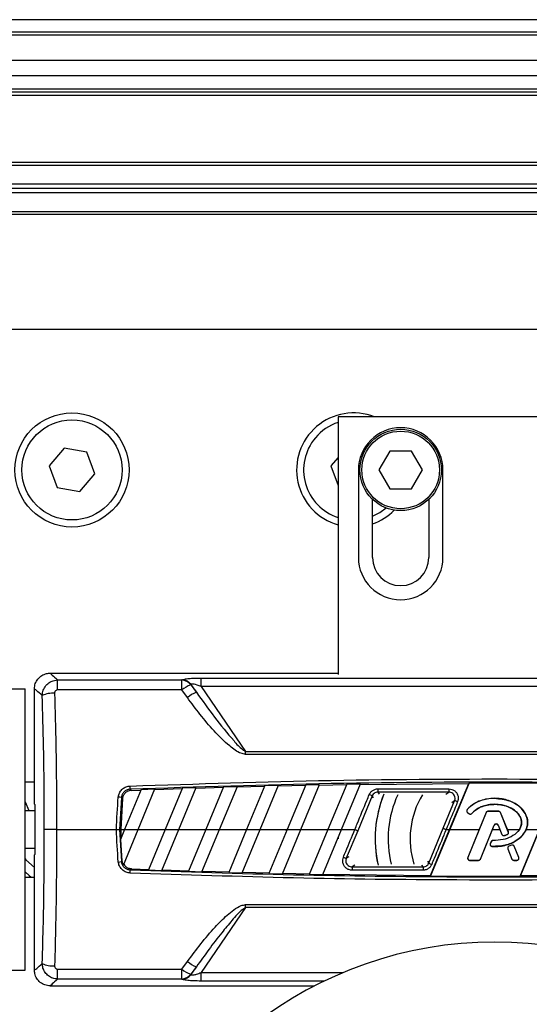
# Model space of a CAD drawing. Header units: millimetres. Extents: x 0 to 420, y 0 to 297.
# Tile 39 of 70: x 146.7 to 151.08, y 223.89 to 232.36. Entities that reach past the tile are written whole.
import ezdxf

# ---------------------------------------------------------------- set-up
doc = ezdxf.new("R2010")
doc.units = ezdxf.units.MM

msp = doc.modelspace()

# ---------------------------------------------------------------- linework, layer by layer
at = {"color": 7, "linetype": 'Continuous', "lineweight": 25}
for p, q in [((220.72025, 232.35838), (59.31867, 232.35838)), ((220.34848, 232.25078), (59.69044, 232.25078)), ((216.95421, 232.22388), (63.08471, 232.22388)), ((207.00112, 232.00868), (73.0378, 232.00868)), ((207.00112, 231.87418), (73.0378, 231.87418)), ((207.00112, 231.7612), (73.0378, 231.7612)), ((207.00112, 231.7343), (73.0378, 231.7343)), ((207.00112, 231.7074), (73.0378, 231.7074)), ((199.32422, 231.12904), (142.5853, 231.12904)), ((155.13147, 231.10483), (142.59223, 231.10483)), ((154.9661, 230.94343), (142.6384, 230.94343)), ((154.96256, 230.90577), (142.64918, 230.90577)), ((154.9661, 230.86811), (142.65995, 230.86811)), ((155.13147, 230.70671), (142.70612, 230.70671)), ((199.1965, 230.6825), (142.71302, 230.6825)), ((146.20652, 229.69526), (155.35261, 229.69526)), ((152.12458, 228.94205), (149.43455, 228.94205)), ((149.43455, 228.94205), (149.43455, 226.72482)), ((147.08005, 228.67155), (146.95226, 228.51927)), ((147.27582, 228.63702), (147.08005, 228.67155)), ((147.3438, 228.45022), (147.27582, 228.63702)), ((149.87937, 228.64615), (149.78619, 228.48475)), ((150.06574, 228.64615), (149.87937, 228.64615)), ((150.15893, 228.48475), (150.06574, 228.64615)), ((149.43455, 228.59229), (149.37328, 228.51927)), ((146.95226, 228.51927), (147.02024, 228.33247)), ((149.37328, 228.51927), (149.43455, 228.35091)), ((149.6094, 228.48475), (149.6094, 227.73154)), ((149.78619, 228.48475), (149.87937, 228.32334)), ((150.06574, 228.32334), (150.15893, 228.48475)), ((150.33571, 227.73154), (150.33571, 228.48475)), ((147.21601, 228.29794), (147.3438, 228.45022)), ((147.02024, 228.33247), (147.21601, 228.29794)), ((149.87937, 228.32334), (150.06574, 228.32334)), ((149.73046, 227.73154), (149.73046, 228.2324)), ((150.21466, 228.2324), (150.21466, 227.73154)), ((146.95979, 226.73623), (149.43455, 226.73623)), ((148.25751, 226.62126), (148.25751, 226.69463)), ((148.25751, 226.69463), (153.30162, 226.69463)), ((145.93752, 226.60173), (146.74453, 226.60173)), ((146.74453, 224.1807), (146.74453, 226.60173)), ((146.82528, 225.60876), (146.82528, 226.60173)), ((147.02403, 226.59236), (147.02403, 226.67776)), ((147.02403, 226.67776), (148.09098, 226.67776)), ((148.09098, 226.59236), (148.09098, 226.67776)), ((148.16844, 226.63653), (148.21678, 226.57209)), ((148.21678, 226.57209), (148.17163, 226.63803)), ((148.25751, 226.62126), (148.64038, 226.06209)), ((153.30162, 226.62126), (148.25751, 226.62126)), ((148.09098, 226.59236), (147.02403, 226.59236)), ((148.13933, 226.52586), (148.09098, 226.59236)), ((148.64038, 226.03742), (148.64038, 226.06209)), ((148.64038, 226.06209), (152.91875, 226.06209)), ((152.91875, 226.03742), (148.64038, 226.03742)), ((146.82528, 225.8001), (146.74453, 225.8001)), ((148.09734, 225.74855), (147.94933, 225.39122)), ((148.06579, 225.39122), (148.21538, 225.75236)), ((148.09734, 225.74855), (148.21538, 225.75236)), ((148.21341, 225.74758), (148.44928, 225.75469)), ((148.45126, 225.75946), (148.29873, 225.39122)), ((148.41519, 225.39122), (148.56909, 225.76275)), ((148.45126, 225.75946), (148.56909, 225.76275)), ((148.56711, 225.75799), (148.80256, 225.76406)), ((148.80453, 225.76882), (148.64813, 225.39122)), ((148.76459, 225.39122), (148.92215, 225.77159)), ((148.80453, 225.76882), (148.92215, 225.77159)), ((148.92018, 225.76683), (149.1552, 225.77187)), ((149.15717, 225.77662), (148.99753, 225.39122)), ((149.11399, 225.39122), (149.27457, 225.77888)), ((149.15717, 225.77662), (149.27457, 225.77888)), ((149.2726, 225.77413), (149.5072, 225.77814)), ((149.50916, 225.78288), (149.34693, 225.39122)), ((149.46339, 225.39122), (149.62635, 225.78463)), ((149.50916, 225.78288), (149.62635, 225.78463)), ((149.62439, 225.77989), (150.55762, 225.78779)), ((150.39352, 225.39122), (150.55762, 225.78779)), ((150.56007, 225.79251), (150.39403, 225.39122)), ((150.56007, 225.79251), (150.55762, 225.78779)), ((150.56007, 225.79251), (151.33085, 225.79094)), ((147.57259, 225.6673), (147.55742, 225.39121)), ((147.74277, 225.73606), (147.59993, 225.39122)), ((147.65824, 225.72814), (147.74078, 225.73127)), ((147.71639, 225.39122), (147.86103, 225.7404)), ((147.74277, 225.73606), (147.86103, 225.7404)), ((147.85905, 225.73561), (148.09536, 225.74377)), ((149.72754, 225.67996), (149.60348, 225.38093)), ((149.73874, 225.6632), (149.72754, 225.67996)), ((149.77726, 225.74108), (150.38677, 225.74108)), ((149.77726, 225.74108), (149.77726, 225.71309)), ((150.38677, 225.71309), (149.77726, 225.71309)), ((149.77726, 225.71309), (149.78841, 225.6964)), ((150.36179, 225.6964), (150.38677, 225.71309)), ((150.38677, 225.74108), (150.38677, 225.71309)), ((146.82807, 225.60642), (146.82807, 225.17601)), ((147.58184, 225.65713), (147.56773, 225.39122)), ((150.33844, 225.4015), (150.43665, 225.63888)), ((150.43665, 225.63888), (150.41146, 225.62205)), ((150.77957, 225.65916), (150.77957, 225.65963)), ((146.82807, 225.55262), (146.74453, 225.55262)), ((150.54459, 225.56372), (150.54461, 225.5637)), ((150.54497, 225.56339), (150.54461, 225.5637)), ((150.54695, 225.53815), (150.54663, 225.53778)), ((150.54663, 225.53778), (150.55836, 225.528)), ((150.54695, 225.53815), (150.55867, 225.52838)), ((150.7076, 225.53669), (150.55007, 225.15086)), ((150.55867, 225.52838), (150.55836, 225.528)), ((150.58334, 225.53035), (150.5837, 225.53004)), ((150.58371, 225.53003), (150.5837, 225.53004)), ((150.70715, 225.53688), (150.6477, 225.39122)), ((150.7076, 225.53669), (150.70715, 225.53688)), ((150.72398, 225.54769), (150.72398, 225.54819)), ((150.81364, 225.54819), (150.72398, 225.54819)), ((150.81364, 225.54769), (150.72398, 225.54769)), ((150.81364, 225.54769), (150.81364, 225.54819)), ((150.83001, 225.53669), (150.83047, 225.53688)), ((150.89765, 225.37103), (150.83001, 225.53669)), ((150.88992, 225.39122), (150.83047, 225.53688)), ((150.65766, 225.13749), (150.77628, 225.42801)), ((150.76176, 225.39122), (150.77671, 225.42783)), ((150.77628, 225.42801), (150.77671, 225.42783)), ((150.81077, 225.42801), (150.81033, 225.42783)), ((150.81033, 225.42783), (150.82528, 225.39122)), ((150.81077, 225.42801), (150.84273, 225.34973)), ((147.01551, 225.39121), (147.53093, 225.39121)), ((147.55742, 225.39121), (147.57259, 225.11513)), ((147.59993, 225.39121), (147.56444, 225.30555)), ((147.56773, 225.39122), (147.59993, 225.39122)), ((147.56773, 225.39121), (147.56885, 225.31619)), ((147.58991, 225.08586), (147.71639, 225.39121)), ((147.59993, 225.39122), (147.71639, 225.39122)), ((147.71639, 225.39122), (147.94933, 225.39122)), ((147.94933, 225.39121), (147.80552, 225.04405)), ((147.92028, 225.03992), (148.06579, 225.39121)), ((147.94933, 225.39122), (148.06579, 225.39122)), ((148.06579, 225.39122), (148.29873, 225.39122)), ((148.29873, 225.39121), (148.15, 225.03216)), ((148.26496, 225.02852), (148.41519, 225.39121)), ((148.29873, 225.39122), (148.41519, 225.39122)), ((148.41519, 225.39122), (148.64813, 225.39122)), ((148.64813, 225.39121), (148.49508, 225.02172)), ((148.61024, 225.01857), (148.76459, 225.39121)), ((148.64813, 225.39122), (148.76459, 225.39122)), ((148.76459, 225.39122), (148.99753, 225.39122)), ((148.99753, 225.39121), (148.84076, 225.01274)), ((148.95612, 225.01007), (149.11399, 225.39121)), ((148.99253, 225.37916), (148.98884, 225.39293)), ((148.99753, 225.39122), (149.11399, 225.39122)), ((149.11399, 225.39122), (149.34693, 225.39122)), ((149.34692, 225.39121), (149.18704, 225.00522)), ((149.3026, 225.00304), (149.46339, 225.39121)), ((149.34693, 225.39122), (149.46339, 225.39122)), ((149.46339, 225.39122), (149.57864, 225.39122)), ((149.60348, 225.38093), (149.50528, 225.14355)), ((150.21438, 225.10246), (150.33844, 225.4015)), ((150.39403, 225.39121), (150.22828, 224.99149)), ((150.22972, 224.99619), (150.39352, 225.39121)), ((150.36328, 225.39122), (150.39352, 225.39122)), ((150.39403, 225.39122), (150.6477, 225.39122)), ((150.6477, 225.39121), (150.54959, 225.15106)), ((150.65815, 225.13728), (150.76176, 225.39121)), ((150.76176, 225.39122), (150.82528, 225.39122)), ((150.82528, 225.39121), (150.84229, 225.34956)), ((150.84273, 225.34973), (150.84229, 225.34956)), ((150.86425, 225.3395), (150.86439, 225.33905)), ((150.86439, 225.33905), (150.86439, 225.33905)), ((150.88801, 225.34799), (150.88819, 225.34756)), ((150.88819, 225.34755), (150.88819, 225.34756)), ((150.88992, 225.39122), (150.9925, 225.39122)), ((150.89808, 225.37121), (150.88992, 225.39121)), ((150.89765, 225.37103), (150.89808, 225.37121)), ((150.9925, 225.39121), (150.9785, 225.37289)), ((150.99906, 224.98992), (151.1651, 225.39121)), ((151.16561, 225.39121), (151.00152, 224.99463)), ((151.05078, 225.39122), (151.1651, 225.39122)), ((147.56444, 225.30555), (147.57758, 225.12061)), ((149.43455, 225.32159), (149.43455, 225.31051)), ((150.74913, 225.28645), (150.74272, 225.27114)), ((150.74317, 225.27096), (150.74272, 225.27114)), ((150.74958, 225.28627), (150.74317, 225.27096)), ((150.74958, 225.28627), (150.74913, 225.28645)), ((150.75846, 225.24647), (150.75843, 225.246)), ((150.75843, 225.24598), (150.75843, 225.246)), ((150.76588, 225.29761), (150.76588, 225.2976)), ((150.76588, 225.29713), (150.76588, 225.2976)), ((150.92484, 225.25676), (150.90323, 225.24747)), ((150.90342, 225.24702), (150.90323, 225.24747)), ((150.92504, 225.25631), (150.90342, 225.24702)), ((150.92504, 225.25631), (150.92484, 225.25676)), ((150.94839, 225.24674), (150.94885, 225.24693)), ((150.98754, 225.15086), (150.94839, 225.24674)), ((150.98803, 225.15106), (150.94885, 225.24693)), ((146.74453, 225.22981), (146.82807, 225.22981)), ((146.82528, 224.1807), (146.82528, 225.17366)), ((149.50528, 225.14355), (149.53046, 225.16038)), ((150.89403, 225.22409), (150.89356, 225.2239)), ((150.89356, 225.2239), (150.92889, 225.13728)), ((150.89403, 225.22409), (150.92938, 225.13749)), ((149.58014, 225.08603), (149.55515, 225.06934)), ((150.16466, 225.06934), (150.15351, 225.08603)), ((150.20318, 225.11923), (150.21438, 225.10246)), ((150.55007, 225.15086), (150.54959, 225.15106)), ((150.56645, 225.12648), (150.64128, 225.12648)), ((150.56645, 225.12648), (150.56645, 225.12594)), ((150.56645, 225.12594), (150.64128, 225.12594)), ((150.64128, 225.12648), (150.64128, 225.12594)), ((150.65766, 225.13749), (150.65815, 225.13728)), ((150.92938, 225.13749), (150.92889, 225.13728)), ((150.94576, 225.12648), (150.94576, 225.12594)), ((150.94576, 225.12648), (150.97117, 225.12648)), ((150.94576, 225.12594), (150.97117, 225.12594)), ((150.97117, 225.12648), (150.97117, 225.12594)), ((150.98754, 225.15086), (150.98803, 225.15106)), ((147.65824, 225.05429), (147.80745, 225.04869)), ((147.80552, 225.04405), (147.92028, 225.03992)), ((147.92221, 225.04457), (148.15193, 225.03681)), ((148.15, 225.03216), (148.26496, 225.02852)), ((148.26689, 225.03317), (148.49701, 225.02638)), ((148.49508, 225.02172), (148.61024, 225.01857)), ((148.61217, 225.02323), (148.84269, 225.01741)), ((148.84076, 225.01274), (148.95612, 225.01007)), ((148.95805, 225.01474), (149.18898, 225.00989)), ((149.18704, 225.00522), (149.3026, 225.00304)), ((149.30454, 225.00771), (150.22972, 224.99619)), ((149.55515, 225.06934), (149.55515, 225.04135)), ((149.55515, 225.06934), (150.16466, 225.06934)), ((150.16466, 225.04135), (149.55515, 225.04135)), ((150.16466, 225.06934), (150.16466, 225.04135)), ((150.22828, 224.99149), (150.22972, 224.99619)), ((150.22828, 224.99149), (150.99906, 224.98992)), ((151.00152, 224.99463), (150.99906, 224.98992)), ((146.74453, 224.98233), (146.82528, 224.98233)), ((148.64038, 224.74501), (152.91875, 224.74501)), ((148.64038, 224.72034), (148.64038, 224.74501)), ((148.64038, 224.72034), (148.25751, 224.16117)), ((152.91875, 224.72034), (148.64038, 224.72034)), ((148.09098, 224.19007), (148.13933, 224.25657)), ((145.93752, 224.1807), (146.74453, 224.1807)), ((147.02403, 224.19007), (148.09098, 224.19007)), ((147.02403, 224.10467), (147.02403, 224.19007)), ((148.09098, 224.10467), (148.09098, 224.19007)), ((148.21678, 224.21034), (148.16844, 224.1459)), ((148.17163, 224.1444), (148.21678, 224.21034)), ((148.25751, 224.0878), (148.25751, 224.16117)), ((148.25751, 224.16117), (149.47915, 224.16117)), ((148.09098, 224.10467), (147.02403, 224.10467)), ((149.31644, 224.0878), (148.25751, 224.0878)), ((146.95979, 224.0462), (149.23333, 224.0462))]:
    msp.add_line(p, q, dxfattribs=at)
at = {"color": 7, "linetype": 'Continuous', "lineweight": 25, "flags": 128}
for points in [[(149.73046, 228.08575), (149.79315, 228.11728), (149.84882, 228.15767)], [(146.74453, 225.62967), (146.77597, 225.55573), (146.77748, 225.55262)], [(147.01551, 225.39121), (146.99715, 225.39121), (146.97933, 225.39121), (146.96256, 225.39121), (146.94735, 225.39121), (146.93414, 225.39121), (146.92332, 225.39121), (146.91521, 225.39121), (146.91003, 225.39121)], [(147.53093, 225.39121), (147.5356, 225.39121), (147.54013, 225.39121), (147.54438, 225.39121), (147.54822, 225.39121), (147.55154, 225.39121), (147.55422, 225.39121), (147.55621, 225.39121), (147.55742, 225.39121)], [(146.74453, 225.13852), (146.75264, 225.13032), (146.82528, 225.06375)], [(147.57259, 225.11513), (147.5743, 225.11701), (147.57758, 225.12061)], [(146.74453, 225.02696), (146.77992, 224.9965), (146.79739, 224.98233)]]:
    msp.add_lwpolyline(points, dxfattribs=at)
at = {"color": 7, "linetype": 'Continuous', "lineweight": 25}
for centre, radius in [((147.14803, 228.48475), 0.49093), ((147.14803, 228.48475), 0.4304), ((149.97256, 228.48475), 0.3497), ((149.97256, 228.48475), 0.33356)]:
    msp.add_circle(centre, radius, dxfattribs=at)
for centre, radius, start, end in [((149.56905, 228.48475), 0.49093, 68.670937, 254.099203), ((149.56905, 228.48475), 0.4304, 108.209957, 139.997302), ((149.97256, 228.48475), 0.36315, 0, 180), ((149.56905, 228.48475), 0.4304, 139.997302, 251.790043), ((149.56905, 228.48475), 0.49093, 289.193962, 315.285093), ((149.97256, 227.73154), 0.36315, 180, 0), ((149.97256, 227.73154), 0.2421, 180, 0), ((148.08405, 226.57137), 0.10662, 37.673165, 86.271934), ((148.27787, 226.35461), 0.30241, 111.214748, 128.170015), ((148.08728, 226.57304), 0.10648, 37.613437, 86.289902), ((146.98579, 226.3397), 0.22478, 86.782656, 114.525426), ((148.35003, 226.26084), 0.33857, 113.1766, 128.48705), ((141.67319, 225.52946), 5.97956, 1.997134, 2.262217), ((147.51844, 225.37098), 0.30122, 79.643872, 84.704367), ((149.62064, 225.47662), 0.22974, 62.269149, 69.071338), ((150.77957, 225.31051), 1.02645, 157.917637, 192.632473), ((150.77957, 225.31051), 1.02645, 158.315161, 192.254719), ((150.77957, 225.31051), 0.91461, 155.500583, 193.781117), ((150.77957, 225.31051), 0.72631, 148.520421, 197.455946), ((150.34818, 225.37158), 0.28156, 66.27194, 71.688536), ((150.55828, 225.55174), 0.01769, 138.805903, 230.16689), ((150.57, 225.54196), 0.01769, 230.16689, 318.977091), ((150.72398, 225.53), 0.01769, 90, 157.790712), ((150.81364, 225.53), 0.01769, 22.209291, 90), ((150.79352, 225.42097), 0.01863, 22.209261, 157.790711), ((150.8591, 225.35642), 0.01769, 202.209261, 286.934979), ((150.88127, 225.36435), 0.01769, 292.378703, 22.209291), ((150.75949, 225.26413), 0.01769, 157.290493, 266.671349), ((150.76589, 225.27944), 0.01769, 90.034995, 157.290493), ((150.9104, 225.23077), 0.01769, 113.245837, 202.209268), ((150.93202, 225.24006), 0.01769, 22.209257, 113.245837), ((147.51844, 225.41145), 0.30122, 275.295633, 280.356128), ((149.59374, 225.41085), 0.28156, 246.27194, 251.688536), ((150.32128, 225.30581), 0.22974, 242.269149, 249.071338), ((150.56645, 225.14417), 0.01769, 157.790712, 270), ((150.64128, 225.14417), 0.01769, 270, 337.790711), ((150.94576, 225.14417), 0.01769, 202.209268, 270), ((150.97117, 225.14417), 0.01769, 270, 22.209257), ((141.67319, 225.25297), 5.97956, 357.737783, 358.002866), ((150.77957, 221.06027), 3.36253, 297.377006, 242.622994), ((146.98579, 224.44273), 0.22478, 245.474574, 273.217344), ((148.35003, 224.52159), 0.33857, 231.51295, 246.8234), ((148.27787, 224.42782), 0.30241, 231.829985, 248.785252), ((148.08405, 224.21106), 0.10662, 273.728066, 322.326835), ((148.08728, 224.20939), 0.10648, 273.710098, 322.386563)]:
    msp.add_arc(centre, radius, start, end, dxfattribs=at)
for centre, major_axis, ratio, start_param, end_param in [((152.12822, 222.16318), (-4.14458, 4.44132), 0.2629188, 6.2005402, 6.2026667), ((152.20567, 222.22818), (-4.15234, 4.32957), 0.2632659, 6.1938201, 6.1959466), ((151.12927, 225.60915), (4.30404, 0), 0.0174551, 3.1466858, 3.1779438), ((151.12927, 225.17328), (4.30404, 0), 0.0174551, 3.1052415, 3.1364995), ((152.20567, 228.55425), (4.15234, 4.32957), 0.2632659, 3.2288313, 3.2309579), ((152.12822, 228.61925), (4.14458, 4.44132), 0.2629188, 3.2221112, 3.2242378)]:
    msp.add_ellipse(centre, major_axis=major_axis, ratio=ratio, start_param=start_param, end_param=end_param, dxfattribs=at)
for points, knots in [([(146.82528, 226.60173), (146.82677, 226.61685), (146.82974, 226.64709), (146.85293, 226.6874), (146.88706, 226.71781), (146.92488, 226.73393), (146.94987, 226.73558), (146.95979, 226.73623)], [0, 0, 0, 0, 0.2146904, 0.4293807, 0.6440724, 0.8587666, 1, 1, 1, 1]), ([(146.95979, 226.73623), (146.96339, 226.73339), (146.97014, 226.72805), (147.00687, 226.69377), (147.02403, 226.67776)], [0, 0, 0, 0, 0.53290796, 1, 1, 1, 1]), ([(148.09417, 226.6793), (148.10082, 226.68163), (148.11407, 226.68627), (148.15184, 226.69097), (148.20042, 226.69408), (148.23718, 226.69444), (148.25751, 226.69463)], [0, 0, 0, 0, 0.2365469, 0.4711481, 0.7075375, 1, 1, 1, 1]), ([(146.89249, 226.5442), (146.87441, 226.56006), (146.83599, 226.59379), (146.82899, 226.59898), (146.82528, 226.60173)], [0, 0, 0, 0, 0.4703282, 1, 1, 1, 1]), ([(146.89249, 226.5442), (146.89421, 226.55941), (146.8977, 226.59024), (146.92199, 226.63081), (146.95641, 226.66027), (146.9923, 226.67516), (147.01519, 226.67703), (147.02403, 226.67776)], [0, 0, 0, 0, 0.2205659, 0.4471115, 0.6649038, 0.8705791, 1, 1, 1, 1]), ([(148.25751, 226.62126), (148.24592, 226.62586), (148.22628, 226.63366), (148.20169, 226.64056), (148.18766, 226.6426), (148.17928, 226.64253), (148.17389, 226.64104), (148.1723, 226.63892), (148.17163, 226.63803)], [0, 0, 0, 0, 0.3516283, 0.5955786, 0.7208464, 0.8017048, 0.9164219, 1, 1, 1, 1]), ([(146.91003, 225.39121), (146.90991, 225.46294), (146.9095, 225.70078), (146.90554, 226.08705), (146.89667, 226.39773), (146.89249, 226.5442)], [0, 0, 0, 0, 0.1858282, 0.6161718, 1, 1, 1, 1]), ([(147.02403, 226.59236), (147.02222, 226.59225), (147.01757, 226.59195), (147.01028, 226.58887), (147.00348, 226.58258), (146.99898, 226.57388), (146.9986, 226.56738), (146.99841, 226.56412)], [0, 0, 0, 0, 0.12601445, 0.32546756, 0.53977465, 0.76949727, 1, 1, 1, 1]), ([(146.99841, 226.56412), (147.00249, 226.41429), (147.00983, 226.14536), (147.0146, 225.75304), (147.01521, 225.51191), (147.01551, 225.39121)], [0, 0, 0, 0, 0.385858, 0.6925854, 1, 1, 1, 1]), ([(148.64038, 226.03742), (148.6266, 226.04011), (148.57501, 226.05016), (148.4829, 226.12544), (148.36625, 226.23718), (148.24835, 226.38073), (148.17515, 226.47816), (148.13933, 226.52586)], [0, 0, 0, 0, 0.0586028, 0.2194098, 0.482771, 0.7468321, 1, 1, 1, 1]), ([(148.21678, 226.57209), (148.2682, 226.5006), (148.37113, 226.35748), (148.50417, 226.19456), (148.59285, 226.09214), (148.63129, 226.06784), (148.64038, 226.06209)], [0, 0, 0, 0, 0.3979748, 0.7967661, 0.9519452, 1, 1, 1, 1]), ([(147.54624, 225.67092), (147.5487, 225.68266), (147.5536, 225.70614), (147.57518, 225.73572), (147.60448, 225.75663), (147.63052, 225.76437), (147.64522, 225.76531), (147.64809, 225.76549)], [0, 0, 0, 0, 0.2364197, 0.4727335, 0.7072765, 0.9427541, 1, 1, 1, 1]), ([(147.64809, 225.76549), (148.2237, 225.78423), (149.37517, 225.82171), (150.99534, 225.83003), (152.50758, 225.81278), (153.44317, 225.78126), (153.91104, 225.76549)], [0, 0, 0, 0, 0.2757904, 0.55170647, 0.77581954, 1, 1, 1, 1]), ([(153.91001, 225.73784), (153.44244, 225.75355), (152.50715, 225.78496), (150.99567, 225.80214), (149.3759, 225.79387), (148.2248, 225.75652), (147.64912, 225.73784)], [0, 0, 0, 0, 0.2241132, 0.4482934, 0.7240843, 1, 1, 1, 1]), ([(147.53093, 225.39121), (147.53093, 225.39122), (147.53093, 225.4846), (147.53859, 225.57776), (147.54624, 225.67092)], [0, 0, 0, 0, 0.00001152, 1, 1, 1, 1]), ([(147.64912, 225.73784), (147.64695, 225.73772), (147.63588, 225.73712), (147.61625, 225.73149), (147.59416, 225.71593), (147.57796, 225.69375), (147.57438, 225.67612), (147.57259, 225.6673)], [0, 0, 0, 0, 0.0576501, 0.2940085, 0.5283048, 0.7638762, 1, 1, 1, 1]), ([(147.58184, 225.65713), (147.57933, 225.65989), (147.57624, 225.66328), (147.57316, 225.66667), (147.57259, 225.6673)], [0, 0, 0, 0, 0.81513744, 1, 1, 1, 1]), ([(147.65824, 225.72814), (147.64922, 225.72691), (147.63118, 225.72447), (147.60766, 225.70974), (147.59045, 225.68877), (147.58349, 225.66981), (147.5821, 225.65909), (147.58184, 225.65713)], [0, 0, 0, 0, 0.2388058, 0.4777464, 0.7136308, 0.9476638, 1, 1, 1, 1]), ([(147.64912, 225.73784), (147.6495, 225.73744), (147.65254, 225.7342), (147.65558, 225.73097), (147.65824, 225.72814)], [0, 0, 0, 0, 0.1256072, 1, 1, 1, 1]), ([(149.57864, 225.39122), (149.57864, 225.39122), (149.58549, 225.40779), (149.61972, 225.49067), (149.66108, 225.59068), (149.69561, 225.67406), (149.7027, 225.69119)], [0, 0, 0, 0, 0.0000099, 0.1657177, 0.8285842, 1, 1, 1, 1]), ([(149.7027, 225.69119), (149.70701, 225.69926), (149.71561, 225.71538), (149.73771, 225.73231), (149.75931, 225.74019), (149.77281, 225.74086), (149.77726, 225.74108)], [0, 0, 0, 0, 0.2866964, 0.57308785, 0.85931076, 1, 1, 1, 1]), ([(149.77726, 225.71309), (149.77429, 225.71294), (149.76529, 225.7125), (149.75089, 225.70728), (149.73615, 225.69604), (149.73041, 225.68532), (149.72754, 225.67996)], [0, 0, 0, 0, 0.14085834, 0.42733064, 0.71368485, 1, 1, 1, 1]), ([(150.38677, 225.74108), (150.39587, 225.74018), (150.41408, 225.73839), (150.43828, 225.7244), (150.4567, 225.70381), (150.46706, 225.6782), (150.46879, 225.65211), (150.46375, 225.63639), (150.46148, 225.62934)], [0, 0, 0, 0, 0.1719653, 0.3440505, 0.5162242, 0.6882936, 0.860158, 1, 1, 1, 1]), ([(150.43665, 225.63888), (150.43816, 225.64357), (150.44152, 225.65401), (150.44037, 225.67136), (150.43345, 225.68838), (150.42115, 225.70205), (150.40499, 225.71132), (150.39284, 225.7125), (150.38677, 225.71309)], [0, 0, 0, 0, 0.1396147, 0.3111262, 0.4829601, 0.6551624, 0.8275585, 1, 1, 1, 1]), ([(150.46148, 225.62934), (150.45465, 225.61276), (150.42196, 225.53339), (150.38921, 225.45401), (150.36328, 225.39122), (150.36328, 225.39122)], [0, 0, 0, 0, 0.2088547, 0.9999875, 1, 1, 1, 1]), ([(150.77957, 225.65963), (150.75801, 225.6584), (150.69753, 225.65492), (150.61197, 225.62604), (150.56388, 225.58153), (150.54461, 225.5637)], [0, 0, 0, 0, 0.249116, 0.6991484, 1, 1, 1, 1]), ([(150.77957, 225.65916), (150.75801, 225.65793), (150.69758, 225.65445), (150.61216, 225.62559), (150.56418, 225.58117), (150.54497, 225.56339)], [0, 0, 0, 0, 0.2495014, 0.6995519, 1, 1, 1, 1]), ([(150.58334, 225.53035), (150.59878, 225.54468), (150.6354, 225.57869), (150.71943, 225.60783), (150.81671, 225.61161), (150.90509, 225.58879), (150.9646, 225.54985), (150.99766, 225.50835), (151.01209, 225.46952), (151.01238, 225.43457), (151.00095, 225.40196), (150.97388, 225.36255), (150.92318, 225.32601), (150.84909, 225.29985), (150.79521, 225.29809), (150.76588, 225.29713)], [0, 0, 0, 0, 0.0744355, 0.1765965, 0.3078044, 0.416953, 0.4959449, 0.5567626, 0.6027806, 0.6408112, 0.6787299, 0.7239947, 0.8091495, 0.8960928, 1, 1, 1, 1]), ([(150.5837, 225.53004), (150.59516, 225.54126), (150.61825, 225.56388), (150.68071, 225.59642), (150.77433, 225.6145), (150.87089, 225.60086), (150.93817, 225.56804), (150.97716, 225.53549), (151.00004, 225.50142), (151.00984, 225.47165), (151.01254, 225.44778), (151.00818, 225.42233), (151.00001, 225.40345), (150.99378, 225.39331), (150.9925, 225.39121)], [0, 0, 0, 0, 0.0816759, 0.1646115, 0.3561566, 0.560306, 0.6508741, 0.7362571, 0.8174548, 0.8568877, 0.8957763, 0.9391136, 0.9874336, 1, 1, 1, 1]), ([(150.9925, 225.39122), (150.99936, 225.40417), (151.01131, 225.42676), (151.01222, 225.46368), (151.00111, 225.50022), (150.973, 225.54111), (150.91832, 225.5819), (150.832, 225.60949), (150.73384, 225.60978), (150.6427, 225.5829), (150.60212, 225.54652), (150.58371, 225.53003)], [0, 0, 0, 0, 0.0740601, 0.129092, 0.1838683, 0.2675605, 0.3785192, 0.5271032, 0.7235915, 0.8746677, 1, 1, 1, 1]), ([(150.75846, 225.24647), (150.78008, 225.24625), (150.84196, 225.24561), (150.93031, 225.27065), (151.006, 225.32213), (151.04687, 225.37674), (151.06484, 225.43116), (151.06225, 225.48278), (151.04317, 225.53263), (151.00337, 225.58419), (150.93236, 225.63275), (150.85107, 225.65649), (150.7968, 225.65852), (150.77957, 225.65916)], [0, 0, 0, 0, 0.0817309, 0.233883, 0.3383718, 0.4231794, 0.4871925, 0.5513992, 0.6146082, 0.6864857, 0.7945885, 0.934778, 1, 1, 1, 1]), ([(150.77957, 225.65971), (150.8236, 225.65579), (150.89769, 225.64921), (150.98474, 225.60087), (151.03598, 225.54718), (151.06199, 225.48921), (151.06624, 225.43526), (151.05527, 225.40401), (151.05078, 225.39122)], [0, 0, 0, 0, 0.2920296, 0.491409, 0.650736, 0.7800175, 0.9099395, 1, 1, 1, 1]), ([(151.05078, 225.39121), (151.0554, 225.40448), (151.06567, 225.43393), (151.06258, 225.48293), (151.04363, 225.53285), (151.00366, 225.58457), (150.93252, 225.63321), (150.85111, 225.65697), (150.79679, 225.65899), (150.77957, 225.65963)], [0, 0, 0, 0, 0.0931866, 0.2068629, 0.3187658, 0.4459705, 0.6371433, 0.8849532, 1, 1, 1, 1]), ([(150.54459, 225.56372), (150.5434, 225.56204), (150.54101, 225.5587), (150.53978, 225.55253), (150.54055, 225.5464), (150.54302, 225.54126), (150.54556, 225.53881), (150.54663, 225.53778)], [0, 0, 0, 0, 0.2115402, 0.4230795, 0.6346358, 0.8461886, 1, 1, 1, 1]), ([(150.55836, 225.528), (150.56005, 225.52685), (150.56345, 225.52454), (150.56964, 225.52346), (150.57575, 225.52437), (150.58058, 225.52684), (150.58286, 225.52916), (150.58371, 225.53003)], [0, 0, 0, 0, 0.2176042, 0.435209, 0.6528011, 0.8703916, 1, 1, 1, 1]), ([(150.72398, 225.54819), (150.72193, 225.54799), (150.71784, 225.54758), (150.71242, 225.54445), (150.7089, 225.54061), (150.70759, 225.53782), (150.70715, 225.53688)], [0, 0, 0, 0, 0.2848756, 0.5697503, 0.8546502, 1, 1, 1, 1]), ([(150.83047, 225.53688), (150.82951, 225.53869), (150.82759, 225.54233), (150.82264, 225.54616), (150.81775, 225.54798), (150.81468, 225.54813), (150.81364, 225.54819)], [0, 0, 0, 0, 0.2849597, 0.5699208, 0.854848, 1, 1, 1, 1]), ([(150.77671, 225.42783), (150.77767, 225.42965), (150.77958, 225.43328), (150.78454, 225.43713), (150.79036, 225.43921), (150.79659, 225.43922), (150.80243, 225.43717), (150.80742, 225.43332), (150.80936, 225.42967), (150.81033, 225.42783)], [0, 0, 0, 0, 0.1425795, 0.285159, 0.4277395, 0.5703202, 0.7129009, 0.8554816, 1, 1, 1, 1]), ([(146.89249, 224.23823), (146.89596, 224.35547), (146.90292, 224.59055), (146.90872, 224.97596), (146.90957, 225.24327), (146.91003, 225.39121)], [0, 0, 0, 0, 0.3075818, 0.616784, 1, 1, 1, 1]), ([(147.01551, 225.39121), (147.01506, 225.24137), (147.01424, 224.97035), (147.00855, 224.57833), (147.00179, 224.33847), (146.99841, 224.21831)], [0, 0, 0, 0, 0.38162754, 0.69023257, 1, 1, 1, 1]), ([(147.54624, 225.11151), (147.53859, 225.20467), (147.53093, 225.29783), (147.53093, 225.39121), (147.53093, 225.39121)], [0, 0, 0, 0, 0.99998848, 1, 1, 1, 1]), ([(149.48044, 225.15309), (149.48727, 225.16967), (149.51996, 225.24904), (149.55271, 225.32842), (149.57864, 225.39121), (149.57864, 225.39121)], [0, 0, 0, 0, 0.2088547, 0.9999875, 1, 1, 1, 1]), ([(150.36328, 225.39121), (150.36328, 225.39121), (150.35644, 225.37464), (150.3222, 225.29176), (150.28084, 225.19175), (150.24631, 225.10837), (150.23922, 225.09123)], [0, 0, 0, 0, 0.00000994, 0.1657177, 0.82858423, 1, 1, 1, 1]), ([(151.05078, 225.39121), (151.04057, 225.37308), (151.01937, 225.33539), (150.95792, 225.28602), (150.86907, 225.24833), (150.79637, 225.24679), (150.75843, 225.24598)], [0, 0, 0, 0, 0.1793605, 0.372907, 0.6727428, 1, 1, 1, 1]), ([(150.75843, 225.246), (150.78005, 225.24578), (150.84198, 225.24513), (150.9305, 225.27021), (151.00623, 225.32173), (151.03895, 225.36521), (151.04951, 225.38844), (151.05078, 225.39121)], [0, 0, 0, 0, 0.1877206, 0.5377153, 0.7782242, 0.9735007, 1, 1, 1, 1]), ([(150.84229, 225.34956), (150.84325, 225.34774), (150.84516, 225.34411), (150.85012, 225.34026), (150.85594, 225.33819), (150.86091, 225.33813), (150.86363, 225.33885), (150.86439, 225.33905)], [0, 0, 0, 0, 0.22805523, 0.45611065, 0.6841611, 0.91220443, 1, 1, 1, 1]), ([(150.86425, 225.3395), (150.86628, 225.34013), (150.87033, 225.3414), (150.87829, 225.34414), (150.88413, 225.34645), (150.88801, 225.34799)], [0, 0, 0, 0, 0.2522974, 0.50459441, 1, 1, 1, 1]), ([(150.86439, 225.33905), (150.86642, 225.33968), (150.87047, 225.34095), (150.87844, 225.34369), (150.8843, 225.34601), (150.88819, 225.34756)], [0, 0, 0, 0, 0.2518521, 0.5037039, 1, 1, 1, 1]), ([(150.88819, 225.34755), (150.88621, 225.34676), (150.88226, 225.34516), (150.87436, 225.34223), (150.86836, 225.34031), (150.86439, 225.33905)], [0, 0, 0, 0, 0.2528993, 0.5057988, 1, 1, 1, 1]), ([(150.88819, 225.34755), (150.89, 225.34852), (150.89362, 225.35044), (150.89746, 225.35541), (150.8995, 225.36123), (150.89957, 225.36677), (150.8985, 225.36995), (150.89808, 225.37121)], [0, 0, 0, 0, 0.2150931, 0.430186, 0.6452833, 0.8603843, 1, 1, 1, 1]), ([(150.74272, 225.27114), (150.74212, 225.26918), (150.74091, 225.26526), (150.7417, 225.25903), (150.74436, 225.25343), (150.74876, 225.24904), (150.75373, 225.24657), (150.75709, 225.24615), (150.75843, 225.24598)], [0, 0, 0, 0, 0.1766703, 0.3533403, 0.5300157, 0.7066839, 0.8833309, 1, 1, 1, 1]), ([(150.76588, 225.29761), (150.76384, 225.2974), (150.75975, 225.297), (150.75433, 225.29386), (150.75085, 225.29006), (150.74956, 225.28734), (150.74913, 225.28645)], [0, 0, 0, 0, 0.2872871, 0.574574, 0.8618699, 1, 1, 1, 1]), ([(150.90323, 225.24747), (150.90143, 225.24648), (150.89783, 225.2445), (150.89406, 225.23947), (150.8921, 225.23361), (150.89212, 225.22817), (150.89317, 225.22507), (150.89356, 225.2239)], [0, 0, 0, 0, 0.2171922, 0.4343834, 0.6515997, 0.86885, 1, 1, 1, 1]), ([(150.94885, 225.24693), (150.94789, 225.24874), (150.94597, 225.25238), (150.94101, 225.25624), (150.93518, 225.2583), (150.92951, 225.25838), (150.92621, 225.25723), (150.92484, 225.25676)], [0, 0, 0, 0, 0.2123239, 0.4246488, 0.6369509, 0.8492297, 1, 1, 1, 1]), ([(147.64809, 225.01694), (147.63606, 225.01858), (147.61197, 225.02186), (147.5806, 225.04158), (147.55764, 225.06965), (147.54844, 225.09487), (147.54657, 225.10904), (147.54624, 225.11151)], [0, 0, 0, 0, 0.2392418, 0.4787966, 0.7155298, 0.9504737, 1, 1, 1, 1]), ([(147.57259, 225.11513), (147.57282, 225.11328), (147.57416, 225.10264), (147.58099, 225.0837), (147.59824, 225.06267), (147.62191, 225.04803), (147.64004, 225.04574), (147.64912, 225.04459)], [0, 0, 0, 0, 0.0495503, 0.2840335, 0.5200495, 0.7595617, 1, 1, 1, 1]), ([(147.57758, 225.12061), (147.5793, 225.11177), (147.5817, 225.09948), (147.58811, 225.08884), (147.58991, 225.08586)], [0, 0, 0, 0, 0.71953729, 1, 1, 1, 1]), ([(147.59275, 225.09272), (147.5964, 225.08752), (147.60516, 225.07506), (147.62543, 225.06107), (147.64489, 225.05515), (147.656, 225.05444), (147.65824, 225.05429)], [0, 0, 0, 0, 0.2404945, 0.5768231, 0.9145059, 1, 1, 1, 1]), ([(149.55515, 225.04135), (149.54605, 225.04225), (149.52785, 225.04404), (149.50364, 225.05802), (149.48522, 225.07862), (149.47486, 225.10423), (149.47313, 225.13032), (149.47818, 225.14604), (149.48044, 225.15309)], [0, 0, 0, 0, 0.17196528, 0.34405052, 0.51622415, 0.68829358, 0.86015804, 1, 1, 1, 1]), ([(149.50528, 225.14355), (149.50377, 225.13886), (149.5004, 225.12841), (149.50155, 225.11107), (149.50847, 225.09405), (149.52077, 225.08038), (149.53693, 225.07111), (149.54908, 225.06993), (149.55515, 225.06934)], [0, 0, 0, 0, 0.1396147, 0.3111262, 0.4829601, 0.6551624, 0.8275585, 1, 1, 1, 1]), ([(150.16466, 225.06934), (150.16763, 225.06948), (150.17663, 225.06993), (150.19103, 225.07515), (150.20577, 225.08639), (150.21151, 225.09711), (150.21438, 225.10246)], [0, 0, 0, 0, 0.1408583, 0.4273306, 0.7136849, 1, 1, 1, 1]), ([(150.23922, 225.09123), (150.23492, 225.08317), (150.22631, 225.06705), (150.20421, 225.05012), (150.18261, 225.04224), (150.16911, 225.04157), (150.16466, 225.04135)], [0, 0, 0, 0, 0.2866964, 0.5730879, 0.8593108, 1, 1, 1, 1]), ([(150.54959, 225.15106), (150.549, 225.14908), (150.54782, 225.14514), (150.54866, 225.1389), (150.55138, 225.1333), (150.55583, 225.12895), (150.56111, 225.12637), (150.5648, 225.12608), (150.56645, 225.12594)], [0, 0, 0, 0, 0.1722762, 0.3445517, 0.5168392, 0.6890958, 0.8612817, 1, 1, 1, 1]), ([(150.64128, 225.12594), (150.64333, 225.12614), (150.64743, 225.12655), (150.65286, 225.12969), (150.6564, 225.13354), (150.65771, 225.13634), (150.65815, 225.13728)], [0, 0, 0, 0, 0.2847295, 0.5694567, 0.8542509, 1, 1, 1, 1]), ([(150.92889, 225.13728), (150.92985, 225.13546), (150.93177, 225.13182), (150.93673, 225.12797), (150.94163, 225.12616), (150.94472, 225.126), (150.94576, 225.12594)], [0, 0, 0, 0, 0.2849603, 0.5699242, 0.8547928, 1, 1, 1, 1]), ([(150.97117, 225.12594), (150.97321, 225.12614), (150.97731, 225.12655), (150.98276, 225.12969), (150.98691, 225.13431), (150.98926, 225.14007), (150.98966, 225.14594), (150.98853, 225.14948), (150.98803, 225.15106)], [0, 0, 0, 0, 0.172078, 0.3441546, 0.5162718, 0.6884683, 0.8607316, 1, 1, 1, 1]), ([(153.91104, 225.01694), (153.33543, 224.9982), (152.18396, 224.96072), (150.56379, 224.9524), (149.05155, 224.96965), (148.11596, 225.00117), (147.64809, 225.01694)], [0, 0, 0, 0, 0.2757904, 0.5517065, 0.7758195, 1, 1, 1, 1]), ([(147.65824, 225.05429), (147.65558, 225.05146), (147.65254, 225.04823), (147.6495, 225.04499), (147.64912, 225.04459)], [0, 0, 0, 0, 0.8743928, 1, 1, 1, 1]), ([(147.64912, 225.04459), (148.1167, 225.02888), (149.05198, 224.99747), (150.56346, 224.98029), (152.18323, 224.98856), (153.33433, 225.02591), (153.91001, 225.04459)], [0, 0, 0, 0, 0.2241132, 0.4482934, 0.7240843, 1, 1, 1, 1]), ([(151.00152, 224.99463), (151.01197, 224.99466), (151.33861, 224.99559), (151.66524, 224.99946), (151.98141, 225.00321)], [0, 0, 0, 0, 0.0320101, 1, 1, 1, 1]), ([(148.13933, 224.25657), (148.21582, 224.35762), (148.32144, 224.49716), (148.46324, 224.63959), (148.5379, 224.70127), (148.59073, 224.73614), (148.62761, 224.74273), (148.64038, 224.74501)], [0, 0, 0, 0, 0.536129, 0.7403117, 0.8434693, 0.9457961, 1, 1, 1, 1]), ([(148.64038, 224.72034), (148.63201, 224.71511), (148.58589, 224.68632), (148.52162, 224.60734), (148.38547, 224.44567), (148.28778, 224.30938), (148.21678, 224.21034)], [0, 0, 0, 0, 0.0441016, 0.2430221, 0.4498948, 1, 1, 1, 1]), ([(146.82528, 224.1807), (146.82899, 224.18345), (146.83599, 224.18864), (146.87441, 224.22237), (146.89249, 224.23823)], [0, 0, 0, 0, 0.5296718, 1, 1, 1, 1]), ([(147.02403, 224.10467), (147.01011, 224.10626), (146.98219, 224.10945), (146.94475, 224.1304), (146.91551, 224.16087), (146.89647, 224.19815), (146.89379, 224.22516), (146.89249, 224.23823)], [0, 0, 0, 0, 0.2031561, 0.4077184, 0.6081168, 0.8102288, 1, 1, 1, 1]), ([(146.95979, 224.0462), (146.94466, 224.04769), (146.91442, 224.05066), (146.87411, 224.07385), (146.8437, 224.10798), (146.82758, 224.1458), (146.82593, 224.17079), (146.82528, 224.1807)], [0, 0, 0, 0, 0.2146973, 0.4293947, 0.6440908, 0.8587843, 1, 1, 1, 1]), ([(146.99841, 224.21831), (146.99853, 224.2155), (146.9988, 224.20979), (147.00227, 224.20181), (147.00796, 224.19531), (147.0155, 224.1909), (147.02119, 224.19035), (147.02403, 224.19007)], [0, 0, 0, 0, 0.1986721, 0.4049264, 0.603668, 0.8026017, 1, 1, 1, 1]), ([(148.17163, 224.1444), (148.17275, 224.14312), (148.17489, 224.14067), (148.18291, 224.13958), (148.19728, 224.14083), (148.2235, 224.1477), (148.24485, 224.15615), (148.25751, 224.16117)], [0, 0, 0, 0, 0.1241935, 0.2362557, 0.3517004, 0.6157087, 1, 1, 1, 1]), ([(147.02403, 224.10467), (147.00687, 224.08866), (146.97014, 224.05438), (146.96339, 224.04904), (146.95979, 224.0462)], [0, 0, 0, 0, 0.46709204, 1, 1, 1, 1]), ([(148.25751, 224.0878), (148.23514, 224.08804), (148.19443, 224.08847), (148.1412, 224.09236), (148.10856, 224.09751), (148.09794, 224.10166), (148.09417, 224.10313)], [0, 0, 0, 0, 0.32163759, 0.58540741, 0.85286275, 1, 1, 1, 1])]:
    msp.add_open_spline(points, degree=3, knots=knots, dxfattribs=at)
for points in [[(149.57864, 225.39121), (149.58182, 225.3899), (149.58819, 225.38726), (149.59629, 225.3839), (149.60207, 225.38151), (149.60301, 225.38112), (149.60348, 225.38093)], [(150.33844, 225.4015), (150.33891, 225.40131), (150.33985, 225.40092), (150.34563, 225.39853), (150.35373, 225.39517), (150.3601, 225.39253), (150.36328, 225.39122)]]:
    msp.add_open_spline(points, degree=3, dxfattribs=at)

doc.saveas('drawing.dxf')
